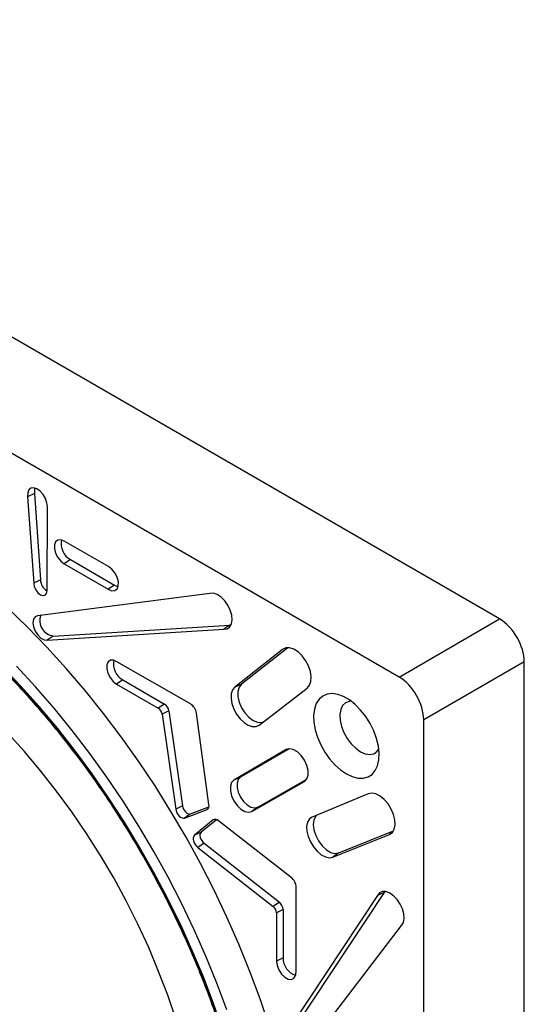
# Model space of a CAD drawing. Header units: inches. Extents: x 0.3 to 33.8, y 0.2 to 21.7.
# Tile 54 of 192: x 2.556 to 2.737, y 20.139 to 20.492. Entities that reach past the tile are written whole.
import ezdxf

# ---------------------------------------------------------------- set-up
doc = ezdxf.new("R2010")
doc.units = ezdxf.units.IN
doc.header["$MEASUREMENT"] = 0

msp = doc.modelspace()

# ---------------------------------------------------------------- linework, layer by layer
at = {"color": 7, "linetype": 'Continuous', "lineweight": 25}
for p, q in [((2.727739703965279, 20.27727127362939), (2.356505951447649, 20.49157995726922)), ((2.691767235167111, 20.25650469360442), (2.321767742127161, 20.47010085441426)), ((2.561306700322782, 20.32217197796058), (2.558905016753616, 20.32097936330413)), ((2.558905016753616, 20.32097936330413), (2.561091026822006, 20.29003200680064)), ((2.561306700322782, 20.32217197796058), (2.563494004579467, 20.29120629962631)), ((2.565835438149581, 20.28732199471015), (2.565948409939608, 20.31740893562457)), ((2.587805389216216, 20.29602404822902), (2.572005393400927, 20.30511273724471)), ((2.574211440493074, 20.29850629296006), (2.572003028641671, 20.29700665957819)), ((2.572003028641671, 20.29700665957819), (2.587707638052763, 20.2879074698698)), ((2.574211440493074, 20.29850629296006), (2.589921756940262, 20.28940379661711)), ((2.563494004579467, 20.29120629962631), (2.561091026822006, 20.29003200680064)), ((2.589921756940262, 20.28940379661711), (2.587707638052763, 20.2879074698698)), ((2.624102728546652, 20.28642677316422), (2.562482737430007, 20.27836914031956)), ((2.568047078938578, 20.27117589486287), (2.631161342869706, 20.27510308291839)), ((2.631161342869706, 20.27510308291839), (2.629037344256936, 20.2735775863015)), ((2.631161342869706, 20.27510308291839), (2.631635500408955, 20.27510472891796)), ((2.691767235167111, 20.25650469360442), (2.727739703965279, 20.27727127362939)), ((2.565934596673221, 20.269651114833), (2.629037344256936, 20.2735775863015)), ((2.568047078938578, 20.27117589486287), (2.565934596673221, 20.269651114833)), ((2.650126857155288, 20.26638293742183), (2.633004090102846, 20.25288717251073)), ((2.651925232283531, 20.26698865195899), (2.635361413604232, 20.25393343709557)), ((2.651378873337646, 20.26693862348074), (2.650126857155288, 20.26638293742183)), ((2.617133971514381, 20.24689724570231), (2.590852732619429, 20.26198937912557)), ((2.736577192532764, 20.26196429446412), (2.700604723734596, 20.24119771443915)), ((2.736577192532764, 19.83327725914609), (2.736577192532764, 20.26196429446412)), ((2.592894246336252, 20.25549935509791), (2.590684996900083, 20.25400020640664)), ((2.590684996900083, 20.25400020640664), (2.605644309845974, 20.2453224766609)), ((2.592894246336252, 20.25549935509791), (2.607854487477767, 20.24682108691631)), ((2.635361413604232, 20.25393343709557), (2.633004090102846, 20.25288717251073)), ((2.641713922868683, 20.23930050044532), (2.658916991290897, 20.25257080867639)), ((2.607854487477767, 20.24682108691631), (2.605644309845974, 20.2453224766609)), ((2.609432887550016, 20.24438122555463), (2.607032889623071, 20.24317603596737)), ((2.607032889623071, 20.24317603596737), (2.611862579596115, 20.20928623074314)), ((2.609432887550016, 20.24438122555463), (2.614262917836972, 20.21048903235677)), ((2.623756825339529, 20.21093427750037), (2.619248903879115, 20.24355359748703)), ((2.700604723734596, 19.81393595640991), (2.700604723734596, 20.24119771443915)), ((2.651381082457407, 20.23053664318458), (2.632688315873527, 20.21960984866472)), ((2.652480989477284, 20.23084686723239), (2.635035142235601, 20.22064895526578)), ((2.651830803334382, 20.23073576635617), (2.651381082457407, 20.23053664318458)), ((2.635035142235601, 20.22064895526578), (2.632688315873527, 20.21960984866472)), ((2.639119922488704, 20.20846997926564), (2.65792715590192, 20.21919851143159)), ((2.641193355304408, 20.20998263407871), (2.658744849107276, 20.21999483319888)), ((2.658323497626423, 20.21948765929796), (2.65792715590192, 20.21919851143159)), ((2.680775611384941, 20.21471056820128), (2.660683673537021, 20.20644392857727)), ((2.614262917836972, 20.21048903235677), (2.611862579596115, 20.20928623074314)), ((2.615063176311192, 20.20605283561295), (2.623063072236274, 20.20911460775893)), ((2.617149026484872, 20.20757138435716), (2.623761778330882, 20.21010226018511)), ((2.62347361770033, 20.2094134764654), (2.623063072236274, 20.20911460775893)), ((2.641193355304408, 20.20998263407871), (2.639119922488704, 20.20846997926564)), ((2.617149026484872, 20.20757138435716), (2.615063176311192, 20.20605283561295)), ((2.625219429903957, 20.20537968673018), (2.618568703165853, 20.1999810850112)), ((2.626424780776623, 20.20549084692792), (2.620927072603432, 20.20102818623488)), ((2.625683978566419, 20.20558595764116), (2.625219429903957, 20.20537968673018)), ((2.653136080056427, 20.18485928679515), (2.627142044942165, 20.20507090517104)), ((2.620927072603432, 20.20102818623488), (2.618568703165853, 20.1999810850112)), ((2.670180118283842, 20.19362570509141), (2.689765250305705, 20.2014457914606)), ((2.689448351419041, 20.20099734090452), (2.688342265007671, 20.2001919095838)), ((2.668095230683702, 20.19210753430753), (2.688342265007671, 20.2001919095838)), ((2.622010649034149, 20.19706956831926), (2.619768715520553, 20.19559240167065)), ((2.619768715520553, 20.19559240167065), (2.646702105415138, 20.17446693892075)), ((2.622010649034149, 20.19706956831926), (2.648945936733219, 20.17594261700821)), ((2.670180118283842, 20.19362570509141), (2.668095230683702, 20.19210753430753)), ((2.654905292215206, 20.15104709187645), (2.654974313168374, 20.18135585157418)), ((2.686651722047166, 20.17981507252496), (2.68641286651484, 20.17940463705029)), ((2.684029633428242, 20.17832814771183), (2.649083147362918, 20.12563360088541)), ((2.68641286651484, 20.17940463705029), (2.651460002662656, 20.12670047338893)), ((2.68641286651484, 20.17940463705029), (2.684029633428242, 20.17832814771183)), ((2.648945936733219, 20.17594261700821), (2.646702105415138, 20.17446693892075)), ((2.650269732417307, 20.17335572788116), (2.647866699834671, 20.17219115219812)), ((2.650269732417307, 20.17335572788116), (2.650306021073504, 20.15605924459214)), ((2.647866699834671, 20.17219115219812), (2.647902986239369, 20.15489574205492)), ((2.654907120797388, 20.11828541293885), (2.692689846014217, 20.16763040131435)), ((2.650306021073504, 20.15605924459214), (2.647902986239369, 20.15489574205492))]:
    msp.add_line(p, q, dxfattribs=at)
at = {"color": 7, "linetype": 'Continuous', "lineweight": 25, "flags": 128}
for points in [[(2.565948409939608, 20.31740893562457), (2.565800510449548, 20.31884809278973), (2.565275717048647, 20.32037359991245), (2.564432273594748, 20.32181614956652), (2.563363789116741, 20.32301564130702), (2.562188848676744, 20.3238389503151), (2.561037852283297, 20.3241947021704), (2.560038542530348, 20.32404341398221), (2.559301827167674, 20.32340187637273), (2.55890947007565, 20.32234128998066), (2.558905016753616, 20.32097936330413)], [(2.561489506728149, 20.32411159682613), (2.561331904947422, 20.32359044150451), (2.561306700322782, 20.32217197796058)], [(2.572005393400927, 20.30511273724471), (2.5707901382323, 20.30558701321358), (2.569717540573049, 20.30550844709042), (2.568919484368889, 20.30488669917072), (2.568494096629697, 20.30379821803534), (2.56849368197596, 20.30237684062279), (2.568918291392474, 20.30079733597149), (2.569715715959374, 20.29925391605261), (2.570787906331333, 20.29793635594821), (2.572003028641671, 20.29700665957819)], [(2.587707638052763, 20.2879074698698), (2.588948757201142, 20.28738505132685), (2.590053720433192, 20.28742806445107), (2.590884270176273, 20.28803112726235), (2.591336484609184, 20.28911878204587), (2.591353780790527, 20.29055493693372), (2.59093399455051, 20.2921598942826), (2.590129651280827, 20.29373283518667), (2.589041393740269, 20.29507694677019), (2.587805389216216, 20.29602404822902)], [(2.561091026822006, 20.29003200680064), (2.561278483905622, 20.28887921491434), (2.5617972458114, 20.2876970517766), (2.562568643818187, 20.28666478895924), (2.563475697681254, 20.28593896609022), (2.564380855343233, 20.28562965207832), (2.565146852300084, 20.28578375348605), (2.565657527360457, 20.28637790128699), (2.565835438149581, 20.28732199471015)], [(2.589921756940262, 20.28940379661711), (2.591095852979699, 20.28890808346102), (2.591282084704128, 20.28887686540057)], [(2.629037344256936, 20.2735775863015), (2.630225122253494, 20.27373735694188), (2.631164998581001, 20.27438563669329), (2.63178411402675, 20.27547217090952), (2.632034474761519, 20.27691273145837), (2.6318966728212, 20.27859564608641), (2.63138139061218, 20.28039045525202), (2.63052857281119, 20.28215802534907), (2.629404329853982, 20.28376133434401), (2.628095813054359, 20.2850760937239), (2.626704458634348, 20.28600038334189), (2.625338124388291, 20.28646255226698), (2.624102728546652, 20.28642677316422)], [(2.645341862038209, 20.13167343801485), (2.642052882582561, 20.14145873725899), (2.638427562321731, 20.15123908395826), (2.634474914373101, 20.16099016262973), (2.630204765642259, 20.17068773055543), (2.625627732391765, 20.18030767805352), (2.620755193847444, 20.18982608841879), (2.615599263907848, 20.19921929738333), (2.610172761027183, 20.20846395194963), (2.604489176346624, 20.21753706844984), (2.598562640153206, 20.22641608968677), (2.5924078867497, 20.2350789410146), (2.586040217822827, 20.24350408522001), (2.57947546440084, 20.25167057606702), (2.572729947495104, 20.25955811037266), (2.565820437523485, 20.26714707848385), (2.55876411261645, 20.27441861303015), (2.551578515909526, 20.28135463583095)], [(2.562482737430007, 20.27836914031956), (2.561575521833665, 20.27801288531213), (2.560986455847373, 20.27716586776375), (2.560787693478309, 20.27593183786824), (2.561003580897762, 20.2744619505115), (2.561607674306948, 20.27293625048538), (2.562525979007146, 20.27154161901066), (2.563646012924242, 20.27044888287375), (2.564830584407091, 20.26979189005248), (2.565934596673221, 20.269651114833)], [(2.658916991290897, 20.25257080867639), (2.659760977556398, 20.25354640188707), (2.660246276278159, 20.25493226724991), (2.660339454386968, 20.25663293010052), (2.660034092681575, 20.2585312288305), (2.659351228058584, 20.26049638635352), (2.658337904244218, 20.26239301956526), (2.65706393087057, 20.26409046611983), (2.655617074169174, 20.26547178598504), (2.65409701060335, 20.26644181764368), (2.652608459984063, 20.26693373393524), (2.651253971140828, 20.26691364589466), (2.650126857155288, 20.26638293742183)], [(2.590852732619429, 20.26198937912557), (2.589621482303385, 20.26252434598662), (2.588520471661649, 20.26249967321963), (2.587687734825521, 20.26191845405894), (2.587227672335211, 20.26085355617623), (2.587197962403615, 20.25943848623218), (2.587602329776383, 20.25785065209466), (2.588390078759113, 20.25628912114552), (2.589462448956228, 20.25494966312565), (2.590684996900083, 20.25400020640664)], [(2.549414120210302, 20.26032538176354), (2.556232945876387, 20.2531866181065), (2.562899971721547, 20.24573438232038), (2.56939751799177, 20.23798843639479), (2.57570835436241, 20.22996932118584), (2.581815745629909, 20.22169830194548), (2.587703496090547, 20.21319731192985), (2.593355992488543, 20.20448889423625), (2.598758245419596, 20.19559614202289), (2.603895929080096, 20.18654263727), (2.608755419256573, 20.17735238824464), (2.613323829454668, 20.16804976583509), (2.617589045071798, 20.15865943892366), (2.621539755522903, 20.14920630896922), (2.625165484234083, 20.13971544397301), (2.628456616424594, 20.13021201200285)], [(2.628699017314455, 20.13020309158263), (2.625401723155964, 20.13972431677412), (2.621769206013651, 20.14923295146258), (2.617811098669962, 20.15870378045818), (2.613537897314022, 20.16811168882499), (2.608960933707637, 20.17743172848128), (2.604092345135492, 20.18663918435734), (2.598945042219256, 20.1957096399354), (2.593532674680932, 20.20461904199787), (2.587869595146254, 20.21334376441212), (2.581970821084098, 20.22186067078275), (2.575851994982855, 20.23014717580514), (2.569529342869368, 20.23818130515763), (2.563019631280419, 20.24594175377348), (2.556340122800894, 20.25340794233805), (2.549508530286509, 20.26056007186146)], [(2.63010654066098, 20.13747279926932), (2.62655224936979, 20.14707244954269), (2.622668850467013, 20.15664267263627), (2.618466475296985, 20.1661585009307), (2.613956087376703, 20.17559510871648), (2.609149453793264, 20.18492787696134), (2.604059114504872, 20.19413245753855), (2.598698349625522, 20.20318483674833), (2.593081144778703, 20.21206139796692), (2.587222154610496, 20.2207389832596), (2.581136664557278, 20.22919495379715), (2.574840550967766, 20.23740724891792), (2.568350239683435, 20.24535444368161), (2.561682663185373, 20.25301580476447), (2.554855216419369, 20.26037134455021)], [(2.635361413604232, 20.25393343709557), (2.634528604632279, 20.2528781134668), (2.634103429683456, 20.25137903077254), (2.634120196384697, 20.24955715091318), (2.634577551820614, 20.24755948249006), (2.635438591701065, 20.24554721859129), (2.636633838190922, 20.2436827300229), (2.638066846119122, 20.24211646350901), (2.639621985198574, 20.24097480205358), (2.641173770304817, 20.24034986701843), (2.64259698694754, 20.24029208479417), (2.643266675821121, 20.24049828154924)], [(2.633004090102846, 20.25288717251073), (2.632198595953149, 20.25190497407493), (2.631744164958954, 20.25052895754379), (2.631671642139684, 20.24885252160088), (2.631985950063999, 20.24698945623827), (2.632665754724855, 20.24506621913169), (2.633664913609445, 20.24321335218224), (2.634915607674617, 20.24155662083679), (2.636332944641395, 20.24020847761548), (2.637820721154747, 20.23926042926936), (2.63927795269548, 20.23877682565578), (2.64060572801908, 20.2387904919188), (2.641713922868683, 20.23930050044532)], [(2.672937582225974, 20.22187124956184), (2.675033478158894, 20.22087914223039), (2.67706201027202, 20.22035457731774), (2.678957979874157, 20.2203144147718), (2.68066044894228, 20.22075994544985), (2.682114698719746, 20.22167684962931), (2.683273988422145, 20.22303565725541), (2.684101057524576, 20.22479269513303), (2.684569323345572, 20.22689149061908), (2.684663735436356, 20.22926458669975), (2.684381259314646, 20.23183571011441), (2.683730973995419, 20.23452222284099), (2.682733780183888, 20.23723777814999), (2.681421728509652, 20.2398950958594), (2.67983698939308, 20.24240876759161), (2.678030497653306, 20.24469800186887), (2.676060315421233, 20.24668922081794), (2.67398976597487, 20.24831842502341), (2.671885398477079, 20.2495332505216), (2.669814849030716, 20.25029465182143), (2.667844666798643, 20.25057815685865), (2.666038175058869, 20.2503746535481), (2.664453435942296, 20.24969068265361), (2.66314138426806, 20.24854822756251), (2.66214419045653, 20.24698400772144), (2.661493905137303, 20.24504829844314), (2.661211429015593, 20.24280331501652), (2.661305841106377, 20.24032121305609), (2.661774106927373, 20.23768176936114), (2.662601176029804, 20.23496981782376), (2.663760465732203, 20.23227252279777), (2.665214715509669, 20.22967657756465), (2.666917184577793, 20.22726541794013), (2.668813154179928, 20.22511654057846), (2.670841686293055, 20.22329901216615), (2.672937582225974, 20.22187124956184)], [(2.674656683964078, 20.24784183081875), (2.673911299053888, 20.24777545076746), (2.672600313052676, 20.24726197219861), (2.671578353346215, 20.24626675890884), (2.670900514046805, 20.24484346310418), (2.67060333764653, 20.24306881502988), (2.670702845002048, 20.24103848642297), (2.671193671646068, 20.23886193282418), (2.672049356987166, 20.2366564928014), (2.673223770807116, 20.23454106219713), (2.674653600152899, 20.23262968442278), (2.676261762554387, 20.23102540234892), (2.677961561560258, 20.22981470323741)], [(2.611931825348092, 20.13421635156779), (2.609018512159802, 20.14274058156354), (2.60577167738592, 20.15125413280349), (2.602201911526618, 20.15972923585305), (2.598320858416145, 20.16813824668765), (2.594141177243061, 20.17645373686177), (2.589676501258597, 20.18464858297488), (2.584941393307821, 20.19269605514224), (2.579951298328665, 20.20056990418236), (2.574722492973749, 20.20824444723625), (2.569272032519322, 20.21569465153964), (2.563617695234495, 20.22289621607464), (2.557777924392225, 20.22982565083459), (2.551771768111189, 20.23646035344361)], [(2.65792715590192, 20.21919851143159), (2.65878317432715, 20.22005718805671), (2.659234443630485, 20.22138908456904), (2.659236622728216, 20.22306333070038), (2.658789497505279, 20.22491541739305), (2.657937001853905, 20.22676336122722), (2.65676290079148, 20.2284255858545), (2.655382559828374, 20.22973876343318), (2.653931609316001, 20.23057386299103), (2.652552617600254, 20.23084882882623), (2.651381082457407, 20.23053664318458)], [(2.677961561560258, 20.22981470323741), (2.679661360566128, 20.22906285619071), (2.681269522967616, 20.22881039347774), (2.682699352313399, 20.22907092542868), (2.683873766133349, 20.22983040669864), (2.684549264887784, 20.23070552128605)], [(2.632688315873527, 20.21960984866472), (2.631856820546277, 20.21876048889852), (2.631420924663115, 20.21745141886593), (2.631423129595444, 20.21581027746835), (2.631863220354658, 20.21399708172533), (2.632698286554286, 20.21218862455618), (2.633846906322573, 20.21056123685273), (2.635197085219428, 20.20927359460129), (2.636617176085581, 20.20845124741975), (2.637968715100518, 20.20817437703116), (2.639119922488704, 20.20846997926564)], [(2.635035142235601, 20.22064895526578), (2.634238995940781, 20.21983569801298), (2.633821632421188, 20.21858227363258), (2.633823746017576, 20.21701089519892), (2.634245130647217, 20.21527477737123), (2.635044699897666, 20.21354319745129), (2.636144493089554, 20.2119849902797), (2.637437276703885, 20.21075208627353), (2.638797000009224, 20.2099646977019), (2.640091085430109, 20.20969959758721), (2.641193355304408, 20.20998263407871)], [(2.688342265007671, 20.2001919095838), (2.689365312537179, 20.20090286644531), (2.690059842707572, 20.2020660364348), (2.690378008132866, 20.20360128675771), (2.690297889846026, 20.20540285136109), (2.689825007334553, 20.2073466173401), (2.688991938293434, 20.20929867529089), (2.687856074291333, 20.21112454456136), (2.686495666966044, 20.21269843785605), (2.685004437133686, 20.21391192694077), (2.683485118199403, 20.21468141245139), (2.682042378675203, 20.21495388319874), (2.680775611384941, 20.21471056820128)], [(2.611862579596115, 20.20928623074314), (2.612010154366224, 20.20862945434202), (2.612281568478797, 20.20796530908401), (2.612658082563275, 20.20733964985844), (2.613113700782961, 20.20679567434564), (2.613616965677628, 20.20637094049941), (2.614133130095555, 20.20609477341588), (2.614626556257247, 20.20598624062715), (2.615063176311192, 20.20605283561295)], [(2.614262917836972, 20.21048903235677), (2.614395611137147, 20.2098966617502), (2.614640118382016, 20.2092974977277), (2.61497954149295, 20.20873294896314), (2.615390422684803, 20.20824203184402), (2.615844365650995, 20.20785867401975), (2.616309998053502, 20.20760936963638), (2.61675513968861, 20.20751134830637), (2.617149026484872, 20.20757138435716)], [(2.660683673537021, 20.20644392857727), (2.659688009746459, 20.20573901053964), (2.659012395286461, 20.20459576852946), (2.658702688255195, 20.20309180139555), (2.65877991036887, 20.20132919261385), (2.659238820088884, 20.19942758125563), (2.660048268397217, 20.19751604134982), (2.661153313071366, 20.19572432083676), (2.662478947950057, 20.19417403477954), (2.663935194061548, 20.19297041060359), (2.665423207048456, 20.19219514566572), (2.666841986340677, 20.19190086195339), (2.668095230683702, 20.19210753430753)], [(2.662500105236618, 20.20719128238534), (2.661984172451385, 20.20671246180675), (2.661322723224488, 20.20545082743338), (2.661088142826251, 20.20379430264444), (2.661299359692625, 20.2018765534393), (2.661939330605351, 20.19985232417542), (2.662956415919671, 20.19788495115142), (2.664268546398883, 20.19613318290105), (2.665769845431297, 20.19473837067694), (2.66733917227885, 20.19381306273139), (2.668849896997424, 20.19343192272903), (2.670180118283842, 20.19362570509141)], [(2.620927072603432, 20.20102818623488), (2.620678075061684, 20.20071709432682), (2.620540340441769, 20.20028255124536), (2.62052338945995, 20.19975459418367), (2.620628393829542, 20.19916971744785), (2.620848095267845, 20.19856834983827), (2.621167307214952, 20.19799206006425), (2.621563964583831, 20.19748068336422), (2.622010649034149, 20.19706956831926)], [(2.618568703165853, 20.1999810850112), (2.618292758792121, 20.19963619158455), (2.618140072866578, 20.19915454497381), (2.618121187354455, 20.1985693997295), (2.61823740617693, 20.19792115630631), (2.618480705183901, 20.19725457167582), (2.618834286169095, 20.19661566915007), (2.619273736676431, 20.1960485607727), (2.619768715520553, 20.19559240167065)], [(2.692689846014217, 20.16763040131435), (2.693338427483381, 20.16868257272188), (2.693621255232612, 20.1700970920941), (2.693516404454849, 20.1717643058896), (2.693032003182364, 20.1735549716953), (2.692205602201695, 20.17533027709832), (2.691101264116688, 20.1769526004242), (2.689804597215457, 20.17829617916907), (2.688416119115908, 20.1792568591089), (2.687043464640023, 20.17976016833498), (2.685793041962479, 20.17976709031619), (2.684761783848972, 20.17927708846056), (2.684029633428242, 20.17832814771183)], [(2.647902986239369, 20.15489574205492), (2.648114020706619, 20.15336216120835), (2.648737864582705, 20.15176369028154), (2.649696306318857, 20.15030073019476), (2.650869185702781, 20.14915669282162), (2.652109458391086, 20.14847500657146), (2.653261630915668, 20.1483411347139), (2.654181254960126, 20.14877186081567), (2.654753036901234, 20.14971318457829), (2.654905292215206, 20.15104709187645)]]:
    msp.add_lwpolyline(points, dxfattribs=at)
at = {"color": 7, "linetype": 'Continuous', "lineweight": 25}
for centre, radius, start, end in [((2.57724583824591, 20.30408377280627), 0.006349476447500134, 166.872721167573, 241.4518377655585), ((2.568013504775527, 20.29131988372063), 0.004520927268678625, 181.4396546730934, 241.200613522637), ((2.568908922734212, 20.27679587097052), 0.005685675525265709, 162.5573418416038, 261.2814062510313), ((2.595929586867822, 20.2610418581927), 0.006319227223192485, 166.7924932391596, 241.2927729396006), ((2.605916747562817, 20.24383703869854), 0.00355800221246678, 8.797766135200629, 57.00167002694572), ((2.614689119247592, 20.24301012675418), 0.004592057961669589, 6.796894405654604, 57.83164440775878), ((2.603939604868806, 20.24269729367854), 0.003130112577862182, 8.797766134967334, 57.00167002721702), ((2.622272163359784, 20.21045822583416), 0.001559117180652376, 300.4828174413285, 17.77826625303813), ((2.625987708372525, 20.20402340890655), 0.001558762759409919, 42.22199575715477, 119.5298610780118), ((2.650385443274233, 20.18118206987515), 0.004592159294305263, 2.168769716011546, 53.2027268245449), ((2.644740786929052, 20.17202739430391), 0.003130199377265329, 2.998825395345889, 51.2017937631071), ((2.646716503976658, 20.17316958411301), 0.003558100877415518, 2.998825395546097, 51.20179376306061), ((2.656623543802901, 20.15591662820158), 0.006319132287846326, 178.7067827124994, 253.2026904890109)]:
    msp.add_arc(centre, radius, start, end, dxfattribs=at)
for centre, major_axis, ratio, start_param, end_param in [((2.727737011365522, 20.26706451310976), (-0.00624949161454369, 0.01082561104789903), 0.57755743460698, 3.92722442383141, 5.497716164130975), ((2.691764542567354, 20.24629793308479), (-0.006249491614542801, 0.01082561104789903), 0.5775574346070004, 3.927224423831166, 5.497716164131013)]:
    msp.add_ellipse(centre, major_axis=major_axis, ratio=ratio, start_param=start_param, end_param=end_param, dxfattribs=at)
msp.add_open_spline([(2.421001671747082, 20.3167969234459), (2.421791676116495, 20.31696871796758), (2.424465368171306, 20.31755013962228), (2.429224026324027, 20.31808475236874), (2.435252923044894, 20.31840912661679), (2.441448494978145, 20.3182710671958), (2.44778117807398, 20.31770440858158), (2.454240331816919, 20.31670199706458), (2.46081000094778, 20.31526868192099), (2.467475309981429, 20.31340715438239), (2.474220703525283, 20.31112177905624), (2.481030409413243, 20.30841762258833), (2.487888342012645, 20.30530076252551), (2.494778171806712, 20.30177824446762), (2.501683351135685, 20.29785812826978), (2.508587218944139, 20.29354946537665), (2.515473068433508, 20.288862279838), (2.522324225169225, 20.28380752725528), (2.529124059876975, 20.27839709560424), (2.535856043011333, 20.2726437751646), (2.542503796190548, 20.2665612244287), (2.549051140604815, 20.26016393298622), (2.555482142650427, 20.25346718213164), (2.561781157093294, 20.24648700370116), (2.567932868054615, 20.23924013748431), (2.573922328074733, 20.23174398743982), (2.579734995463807, 20.22401657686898), (2.585356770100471, 20.21607650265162), (2.590774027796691, 20.20794288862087), (2.595973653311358, 20.19963533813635), (2.600943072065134, 20.19117388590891), (2.605670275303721, 20.18257895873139), (2.610143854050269, 20.17387132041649), (2.614353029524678, 20.16507201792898), (2.618287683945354, 20.15620232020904), (2.621938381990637, 20.14728367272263), (2.625296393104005, 20.13833764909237), (2.628353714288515, 20.12938589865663), (2.631103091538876, 20.12045009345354), (2.633538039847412, 20.11155187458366), (2.635652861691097, 20.10271279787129), (2.637442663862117, 20.0939542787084), (2.638903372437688, 20.08529753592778), (2.640031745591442, 20.07676353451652), (2.640825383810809, 20.06837292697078), (2.641282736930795, 20.06014599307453), (2.641403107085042, 20.05210257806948), (2.641186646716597, 20.04426202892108), (2.64063435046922, 20.03664314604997), (2.639748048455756, 20.02926414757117), (2.638530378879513, 20.02214257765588), (2.636984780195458, 20.01529518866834), (2.63511531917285, 20.00873801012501), (2.632927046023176, 20.00248576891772), (2.630424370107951, 19.99655398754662), (2.627616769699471, 19.99095105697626), (2.624497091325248, 19.98570790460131), (2.621487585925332, 19.98130200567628), (2.61939978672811, 19.9788111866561), (2.618557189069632, 19.97780593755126)], degree=3, knots=[0, 0, 0, 0, 0.00752648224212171, 0.02547263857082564, 0.04339296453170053, 0.0612881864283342, 0.07916071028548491, 0.09701390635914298, 0.1148515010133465, 0.1326771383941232, 0.1504941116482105, 0.1683052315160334, 0.1861127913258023, 0.2039185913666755, 0.221723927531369, 0.2395295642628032, 0.2573362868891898, 0.2751446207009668, 0.2929548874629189, 0.3107672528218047, 0.3285817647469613, 0.3463983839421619, 0.3642170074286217, 0.3820374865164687, 0.399859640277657, 0.4176832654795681, 0.4355081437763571, 0.4533340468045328, 0.4711607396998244, 0.4889879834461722, 0.5068155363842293, 0.5246431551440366, 0.5424705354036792, 0.5602974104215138, 0.5781235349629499, 0.5959486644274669, 0.6137725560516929, 0.6315949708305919, 0.6494156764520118, 0.6672344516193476, 0.6850510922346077, 0.7028654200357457, 0.7206772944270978, 0.7384866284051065, 0.7562934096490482, 0.7740977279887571, 0.791899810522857, 0.8097000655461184, 0.8274991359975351, 0.845297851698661, 0.8630971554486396, 0.880898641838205, 0.8987043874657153, 0.9165169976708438, 0.9343396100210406, 0.952175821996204, 0.9700295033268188, 0.9879044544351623, 1, 1, 1, 1], dxfattribs=at)

doc.saveas('drawing.dxf')
